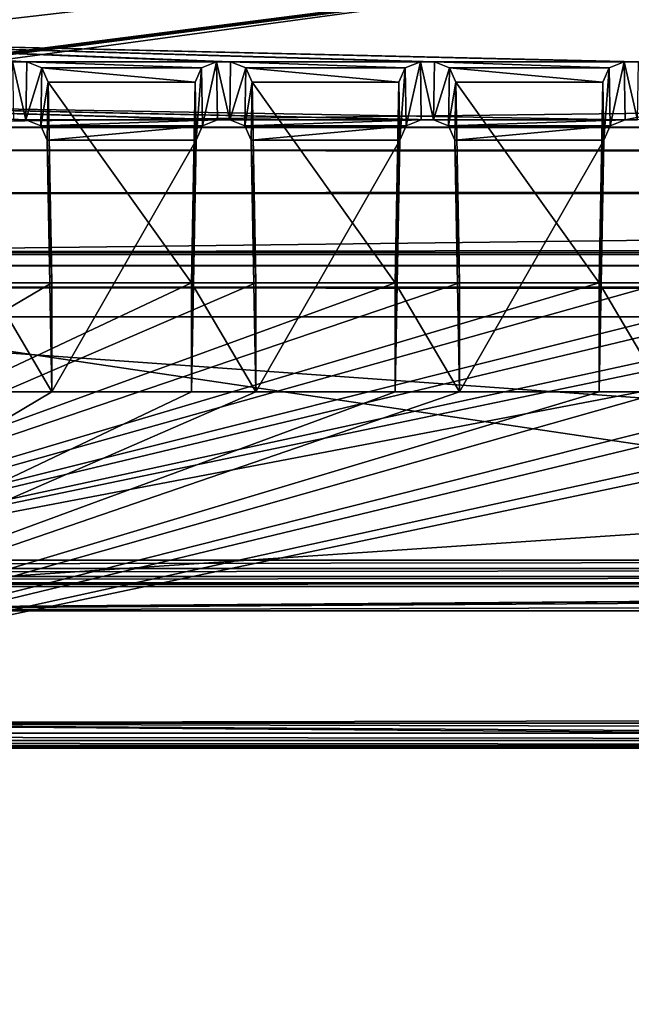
# Model space of a CAD drawing. Header units: metres. Extents: x -901 to 901, y -486 to 401.
# Tile 170 of 256: x 13 to 27, y -357 to -334. Entities that reach past the tile are written whole.
import ezdxf

# ---------------------------------------------------------------- set-up
doc = ezdxf.new("R2010")
doc.units = ezdxf.units.M

msp = doc.modelspace()

# ---------------------------------------------------------------- linework, layer by layer
at = {"layer": 'top0'}
for points in [[(0.734328, -336.912384, -33.767075), (666.453735, -328.820679, -84.915321), (0.734328, -328.82077, -84.914734)], [(0.734328, -336.912384, -33.767075), (699.821045, -336.912384, -33.767075), (666.453735, -328.820679, -84.915321)], [(665.669434, -331.601166, -86.573021), (0.734328, -339.873474, -34.248688), (0.734328, -331.784698, -85.378685)], [(665.669434, -331.601166, -86.573021), (699.821045, -339.873474, -34.248688), (0.734328, -339.873474, -34.248688)], [(699.821045, -336.912384, -33.767075), (0.734328, -336.912384, -33.767075), (699.821045, -337.267792, -32.492775)], [(0.734328, -336.912384, -33.767075), (0.734328, -337.447784, -32.089329), (699.821045, -337.267792, -32.492775)], [(699.821045, -337.267792, -32.492775), (0.734328, -337.447784, -32.089329), (699.821045, -337.89444, -31.327679)], [(0.734328, -337.447784, -32.089329), (0.734328, -338.448273, -30.640034), (699.821045, -337.89444, -31.327679)], [(699.821045, -337.89444, -31.327679), (0.734328, -338.448273, -30.640034), (699.821045, -338.761719, -30.328711)], [(0.734328, -338.448273, -30.640034), (0.734328, -339.827301, -29.544678), (699.821045, -338.761719, -30.328711)], [(699.821045, -338.761719, -30.328711), (0.734328, -339.827301, -29.544678), (699.821045, -339.827301, -29.544678)], [(0.734328, -339.827301, -29.544678), (0.734328, -389.60788, -0.803848), (699.821045, -339.827301, -29.544678)], [(0.734328, -389.60788, -0.803848), (700.734314, -389.60788, -0.803848), (699.821045, -339.827301, -29.544678)], [(0.734328, -340.140503, -33.411907), (699.821045, -339.873474, -34.248688), (699.821045, -340.363281, -33.032032)], [(0.734328, -340.140503, -33.411907), (0.734328, -339.873474, -34.248688), (699.821045, -339.873474, -34.248688)], [(0.734328, -340.639496, -32.689068), (0.734328, -340.140503, -33.411907), (699.821045, -340.363281, -33.032032)], [(0.734328, -340.639496, -32.689068), (699.821045, -340.363281, -33.032032), (699.821045, -341.327301, -32.142754)], [(0.734328, -341.327301, -32.142754), (0.734328, -340.639496, -32.689068), (699.821045, -341.327301, -32.142754)], [(700.734314, -391.111328, -3.399924), (0.734328, -341.327301, -32.142754), (699.821045, -341.327301, -32.142754)], [(700.734314, -391.111328, -3.399924), (0.734328, -391.111328, -3.399924), (0.734328, -341.327301, -32.142754)]]:
    msp.add_3dface(points, dxfattribs=at)
at = {"layer": 'top0123456'}
for points in [[(-75.652283, -325.767609, -94.271553), (3.500281, -334.839722, -96.768417), (74.882805, -325.767609, -94.271553)], [(3.500281, -334.839722, -96.768417), (3.741753, -334.839722, -96.768417), (74.882805, -325.767609, -94.271553)], [(74.882805, -325.767609, -94.271553), (3.741753, -334.839722, -96.768417), (3.983224, -334.839722, -96.768417)], [(3.983224, -334.839722, -96.768417), (27.272194, -335.384583, -96.918381), (74.882805, -325.767609, -94.271553)], [(74.90625, -327.17569, -84.722496), (-4.249574, -336.33374, -87.590385), (-75.675728, -327.17569, -84.722496)], [(-73.521225, -347.001709, -103.007545), (-73.882248, -327.106323, -97.531837), (73.11277, -327.106323, -97.531837)], [(72.751755, -347.001709, -103.007545), (-73.521225, -347.001709, -103.007545), (73.11277, -327.106323, -97.531837)], [(3.480099, -336.33374, -87.590385), (-4.249574, -336.33374, -87.590385), (74.90625, -327.17569, -84.722496)], [(3.721571, -336.33374, -87.590385), (3.480099, -336.33374, -87.590385), (74.90625, -327.17569, -84.722496)], [(74.90625, -327.17569, -84.722496), (3.963043, -336.33374, -87.590385), (3.721571, -336.33374, -87.590385)], [(26.964577, -336.741272, -87.718002), (3.963043, -336.33374, -87.590385), (74.90625, -327.17569, -84.722496)], [(27.249601, -336.741272, -87.718002), (26.964577, -336.741272, -87.718002), (74.90625, -327.17569, -84.722496)], [(73.137299, -329.321228, -82.511246), (-73.906776, -329.321228, -82.511246), (72.741257, -351.030212, -89.309532)], [(-73.906776, -329.321228, -82.511246), (-73.510727, -351.030212, -89.309532), (72.741257, -351.030212, -89.309532)], [(12.679685, -335.384583, -96.918381), (13.009893, -335.384583, -96.918381), (3.983224, -334.839722, -96.768417)], [(3.983224, -334.839722, -96.768417), (13.009893, -335.384583, -96.918381), (17.433784, -335.384583, -96.918381)], [(17.433784, -335.384583, -96.918381), (17.763992, -335.384583, -96.918381), (3.983224, -334.839722, -96.768417)], [(17.763992, -335.384583, -96.918381), (22.187885, -335.384583, -96.918381), (3.983224, -334.839722, -96.768417)], [(3.983224, -334.839722, -96.768417), (22.187885, -335.384583, -96.918381), (22.518093, -335.384583, -96.918381)], [(22.518093, -335.384583, -96.918381), (26.941984, -335.384583, -96.918381), (3.983224, -334.839722, -96.768417)], [(26.941984, -335.384583, -96.918381), (27.272194, -335.384583, -96.918381), (3.983224, -334.839722, -96.768417)], [(13.009893, -335.384583, -96.918381), (12.679685, -335.384583, -96.918381), (12.987301, -336.741272, -87.718002)], [(12.679685, -335.384583, -96.918381), (12.702276, -336.741272, -87.718002), (12.987301, -336.741272, -87.718002)], [(13.360422, -335.523895, -96.956726), (13.009893, -335.384583, -96.918381), (12.987301, -336.741272, -87.718002)], [(13.009893, -335.384583, -96.918381), (17.083256, -335.523895, -96.956726), (17.433784, -335.384583, -96.918381)], [(13.009893, -335.384583, -96.918381), (13.360422, -335.523895, -96.956726), (17.083256, -335.523895, -96.956726)], [(17.083256, -335.523895, -96.956726), (17.105835, -336.879822, -87.761391), (17.433784, -335.384583, -96.918381)], [(17.105835, -336.879822, -87.761391), (17.456377, -336.741272, -87.718002), (17.433784, -335.384583, -96.918381)], [(17.763992, -335.384583, -96.918381), (17.433784, -335.384583, -96.918381), (17.741402, -336.741272, -87.718002)], [(17.433784, -335.384583, -96.918381), (17.456377, -336.741272, -87.718002), (17.741402, -336.741272, -87.718002)], [(18.114521, -335.523895, -96.956726), (17.763992, -335.384583, -96.918381), (17.741402, -336.741272, -87.718002)], [(22.187885, -335.384583, -96.918381), (17.763992, -335.384583, -96.918381), (21.837357, -335.523895, -96.956726)], [(17.763992, -335.384583, -96.918381), (18.114521, -335.523895, -96.956726), (21.837357, -335.523895, -96.956726)], [(21.837357, -335.523895, -96.956726), (21.859936, -336.879822, -87.761391), (22.187885, -335.384583, -96.918381)], [(21.859936, -336.879822, -87.761391), (22.210476, -336.741272, -87.718002), (22.187885, -335.384583, -96.918381)], [(22.518093, -335.384583, -96.918381), (22.187885, -335.384583, -96.918381), (22.495501, -336.741272, -87.718002)], [(22.187885, -335.384583, -96.918381), (22.210476, -336.741272, -87.718002), (22.495501, -336.741272, -87.718002)], [(22.868622, -335.523895, -96.956726), (22.518093, -335.384583, -96.918381), (22.495501, -336.741272, -87.718002)], [(22.868622, -335.523895, -96.956726), (26.591455, -335.523895, -96.956726), (22.518093, -335.384583, -96.918381)], [(26.591455, -335.523895, -96.956726), (26.941984, -335.384583, -96.918381), (22.518093, -335.384583, -96.918381)], [(26.591455, -335.523895, -96.956726), (26.614035, -336.879822, -87.761391), (26.941984, -335.384583, -96.918381)], [(26.614035, -336.879822, -87.761391), (26.964577, -336.741272, -87.718002), (26.941984, -335.384583, -96.918381)], [(27.272194, -335.384583, -96.918381), (26.941984, -335.384583, -96.918381), (27.249601, -336.741272, -87.718002)], [(26.941984, -335.384583, -96.918381), (26.964577, -336.741272, -87.718002), (27.249601, -336.741272, -87.718002)], [(13.337842, -336.879822, -87.761391), (13.360422, -335.523895, -96.956726), (12.987301, -336.741272, -87.718002)], [(13.509967, -335.861908, -97.049751), (13.360422, -335.523895, -96.956726), (13.337842, -336.879822, -87.761391)], [(13.360422, -335.523895, -96.956726), (16.933712, -335.861908, -97.049751), (17.083256, -335.523895, -96.956726)], [(13.360422, -335.523895, -96.956726), (13.509967, -335.861908, -97.049751), (16.933712, -335.861908, -97.049751)], [(16.933712, -335.861908, -97.049751), (16.956261, -337.216003, -87.866669), (17.083256, -335.523895, -96.956726)], [(16.956261, -337.216003, -87.866669), (17.105835, -336.879822, -87.761391), (17.083256, -335.523895, -96.956726)], [(18.091942, -336.879822, -87.761391), (18.114521, -335.523895, -96.956726), (17.741402, -336.741272, -87.718002)], [(18.264067, -335.861908, -97.049751), (18.114521, -335.523895, -96.956726), (18.091942, -336.879822, -87.761391)], [(21.837357, -335.523895, -96.956726), (18.114521, -335.523895, -96.956726), (21.687811, -335.861908, -97.049751)], [(18.114521, -335.523895, -96.956726), (18.264067, -335.861908, -97.049751), (21.687811, -335.861908, -97.049751)], [(21.687811, -335.861908, -97.049751), (21.710361, -337.216003, -87.866669), (21.837357, -335.523895, -96.956726)], [(21.710361, -337.216003, -87.866669), (21.859936, -336.879822, -87.761391), (21.837357, -335.523895, -96.956726)], [(22.846043, -336.879822, -87.761391), (22.868622, -335.523895, -96.956726), (22.495501, -336.741272, -87.718002)], [(23.018166, -335.861908, -97.049751), (22.868622, -335.523895, -96.956726), (22.846043, -336.879822, -87.761391)], [(23.018166, -335.861908, -97.049751), (26.441912, -335.861908, -97.049751), (22.868622, -335.523895, -96.956726)], [(26.441912, -335.861908, -97.049751), (26.591455, -335.523895, -96.956726), (22.868622, -335.523895, -96.956726)], [(26.441912, -335.861908, -97.049751), (26.46446, -337.216003, -87.866669), (26.591455, -335.523895, -96.956726)], [(26.46446, -337.216003, -87.866669), (26.614035, -336.879822, -87.761391), (26.591455, -335.523895, -96.956726)], [(13.487417, -337.216003, -87.866669), (13.509967, -335.861908, -97.049751), (13.337842, -336.879822, -87.761391)], [(13.509967, -335.861908, -97.049751), (13.487417, -337.216003, -87.866669), (13.594637, -340.539459, -98.337128)], [(13.509967, -335.861908, -97.049751), (16.849041, -340.539459, -98.337128), (16.933712, -335.861908, -97.049751)], [(13.509967, -335.861908, -97.049751), (13.594637, -340.539459, -98.337128), (16.849041, -340.539459, -98.337128)], [(16.956261, -337.216003, -87.866669), (16.933712, -335.861908, -97.049751), (16.849041, -343.078796, -89.702637)], [(16.933712, -335.861908, -97.049751), (16.849041, -340.539459, -98.337128), (16.849041, -343.078796, -89.702637)], [(18.241518, -337.216003, -87.866669), (18.264067, -335.861908, -97.049751), (18.091942, -336.879822, -87.761391)], [(18.264067, -335.861908, -97.049751), (18.241518, -337.216003, -87.866669), (18.348736, -340.539459, -98.337128)], [(21.687811, -335.861908, -97.049751), (18.264067, -335.861908, -97.049751), (21.603142, -340.539459, -98.337128)], [(18.264067, -335.861908, -97.049751), (18.348736, -340.539459, -98.337128), (21.603142, -340.539459, -98.337128)], [(21.710361, -337.216003, -87.866669), (21.687811, -335.861908, -97.049751), (21.603142, -343.078796, -89.702637)], [(21.687811, -335.861908, -97.049751), (21.603142, -340.539459, -98.337128), (21.603142, -343.078796, -89.702637)], [(22.995617, -337.216003, -87.866669), (23.018166, -335.861908, -97.049751), (22.846043, -336.879822, -87.761391)], [(23.018166, -335.861908, -97.049751), (22.995617, -337.216003, -87.866669), (23.102837, -340.539459, -98.337128)], [(23.102837, -340.539459, -98.337128), (26.357241, -340.539459, -98.337128), (23.018166, -335.861908, -97.049751)], [(26.357241, -340.539459, -98.337128), (26.441912, -335.861908, -97.049751), (23.018166, -335.861908, -97.049751)], [(26.46446, -337.216003, -87.866669), (26.441912, -335.861908, -97.049751), (26.357241, -343.078796, -89.702637)], [(26.441912, -335.861908, -97.049751), (26.357241, -340.539459, -98.337128), (26.357241, -343.078796, -89.702637)], [(26.964577, -336.741272, -87.718002), (22.495501, -336.741272, -87.718002), (3.963043, -336.33374, -87.590385)], [(22.495501, -336.741272, -87.718002), (22.210476, -336.741272, -87.718002), (3.963043, -336.33374, -87.590385)], [(3.963043, -336.33374, -87.590385), (22.210476, -336.741272, -87.718002), (17.741402, -336.741272, -87.718002)], [(17.741402, -336.741272, -87.718002), (17.456377, -336.741272, -87.718002), (3.963043, -336.33374, -87.590385)], [(17.456377, -336.741272, -87.718002), (12.987301, -336.741272, -87.718002), (3.963043, -336.33374, -87.590385)], [(3.963043, -336.33374, -87.590385), (12.987301, -336.741272, -87.718002), (12.702276, -336.741272, -87.718002)], [(12.987301, -336.741272, -87.718002), (17.456377, -336.741272, -87.718002), (13.337842, -336.879822, -87.761391)], [(17.456377, -336.741272, -87.718002), (17.105835, -336.879822, -87.761391), (13.337842, -336.879822, -87.761391)], [(22.210476, -336.741272, -87.718002), (18.091942, -336.879822, -87.761391), (17.741402, -336.741272, -87.718002)], [(22.210476, -336.741272, -87.718002), (21.859936, -336.879822, -87.761391), (18.091942, -336.879822, -87.761391)], [(22.846043, -336.879822, -87.761391), (22.495501, -336.741272, -87.718002), (26.964577, -336.741272, -87.718002)], [(26.614035, -336.879822, -87.761391), (22.846043, -336.879822, -87.761391), (26.964577, -336.741272, -87.718002)], [(13.337842, -336.879822, -87.761391), (17.105835, -336.879822, -87.761391), (13.487417, -337.216003, -87.866669)], [(17.105835, -336.879822, -87.761391), (16.956261, -337.216003, -87.866669), (13.487417, -337.216003, -87.866669)], [(21.859936, -336.879822, -87.761391), (18.241518, -337.216003, -87.866669), (18.091942, -336.879822, -87.761391)], [(21.859936, -336.879822, -87.761391), (21.710361, -337.216003, -87.866669), (18.241518, -337.216003, -87.866669)], [(22.995617, -337.216003, -87.866669), (22.846043, -336.879822, -87.761391), (26.614035, -336.879822, -87.761391)], [(26.46446, -337.216003, -87.866669), (22.995617, -337.216003, -87.866669), (26.614035, -336.879822, -87.761391)], [(13.487417, -337.216003, -87.866669), (16.956261, -337.216003, -87.866669), (13.594637, -343.078796, -89.702637)], [(13.487417, -337.216003, -87.866669), (13.594637, -343.078796, -89.702637), (13.594637, -340.539459, -98.337128)], [(16.956261, -337.216003, -87.866669), (16.849041, -343.078796, -89.702637), (13.594637, -343.078796, -89.702637)], [(21.710361, -337.216003, -87.866669), (18.348736, -343.078796, -89.702637), (18.241518, -337.216003, -87.866669)], [(18.241518, -337.216003, -87.866669), (18.348736, -343.078796, -89.702637), (18.348736, -340.539459, -98.337128)], [(21.710361, -337.216003, -87.866669), (21.603142, -343.078796, -89.702637), (18.348736, -343.078796, -89.702637)], [(23.102837, -343.078796, -89.702637), (22.995617, -337.216003, -87.866669), (26.46446, -337.216003, -87.866669)], [(22.995617, -337.216003, -87.866669), (23.102837, -343.078796, -89.702637), (23.102837, -340.539459, -98.337128)], [(26.357241, -343.078796, -89.702637), (23.102837, -343.078796, -89.702637), (26.46446, -337.216003, -87.866669)], [(72.951332, -343.319763, -99.207802), (40.619541, -340.539459, -98.337128), (0.605772, -348.18335, -100.730858)], [(0.605772, -348.18335, -100.730858), (40.619541, -340.539459, -98.337128), (37.365135, -340.539459, -98.337128)], [(37.365135, -340.539459, -98.337128), (35.86544, -340.539459, -98.337128), (0.605772, -348.18335, -100.730858)], [(35.86544, -340.539459, -98.337128), (32.611038, -340.539459, -98.337128), (0.605772, -348.18335, -100.730858)], [(0.605772, -348.18335, -100.730858), (32.611038, -340.539459, -98.337128), (31.111341, -340.539459, -98.337128)], [(31.111341, -340.539459, -98.337128), (27.856937, -340.539459, -98.337128), (0.605772, -348.18335, -100.730858)], [(27.856937, -340.539459, -98.337128), (26.357241, -340.539459, -98.337128), (0.605772, -348.18335, -100.730858)], [(0.605772, -348.18335, -100.730858), (26.357241, -340.539459, -98.337128), (23.102837, -340.539459, -98.337128)], [(23.102837, -340.539459, -98.337128), (21.603142, -340.539459, -98.337128), (0.605772, -348.18335, -100.730858)], [(21.603142, -340.539459, -98.337128), (18.348736, -340.539459, -98.337128), (0.605772, -348.18335, -100.730858)], [(0.605772, -348.18335, -100.730858), (18.348736, -340.539459, -98.337128), (16.849041, -340.539459, -98.337128)], [(16.849041, -340.539459, -98.337128), (13.594637, -340.539459, -98.337128), (0.605772, -348.18335, -100.730858)], [(13.594637, -340.539459, -98.337128), (12.094941, -340.539459, -98.337128), (0.605772, -348.18335, -100.730858)], [(13.594637, -340.539459, -98.337128), (13.594637, -343.078796, -89.702637), (12.094941, -340.539459, -98.337128)], [(13.594637, -343.078796, -89.702637), (12.094941, -343.078796, -89.702637), (12.094941, -340.539459, -98.337128)], [(18.348736, -340.539459, -98.337128), (18.348736, -343.078796, -89.702637), (16.849041, -340.539459, -98.337128)], [(18.348736, -343.078796, -89.702637), (16.849041, -343.078796, -89.702637), (16.849041, -340.539459, -98.337128)], [(23.102837, -340.539459, -98.337128), (23.102837, -343.078796, -89.702637), (21.603142, -340.539459, -98.337128)], [(23.102837, -343.078796, -89.702637), (21.603142, -343.078796, -89.702637), (21.603142, -340.539459, -98.337128)], [(27.856937, -340.539459, -98.337128), (27.856937, -343.078796, -89.702637), (26.357241, -340.539459, -98.337128)], [(27.856937, -343.078796, -89.702637), (26.357241, -343.078796, -89.702637), (26.357241, -340.539459, -98.337128)], [(12.094941, -343.078796, -89.702637), (13.594637, -343.078796, -89.702637), (0.605772, -350.801575, -91.82814)], [(13.594637, -343.078796, -89.702637), (16.849041, -343.078796, -89.702637), (0.605772, -350.801575, -91.82814)], [(0.605772, -350.801575, -91.82814), (16.849041, -343.078796, -89.702637), (18.348736, -343.078796, -89.702637)], [(18.348736, -343.078796, -89.702637), (21.603142, -343.078796, -89.702637), (0.605772, -350.801575, -91.82814)], [(21.603142, -343.078796, -89.702637), (23.102837, -343.078796, -89.702637), (0.605772, -350.801575, -91.82814)], [(0.605772, -350.801575, -91.82814), (23.102837, -343.078796, -89.702637), (26.357241, -343.078796, -89.702637)], [(26.357241, -343.078796, -89.702637), (27.856937, -343.078796, -89.702637), (0.605772, -350.801575, -91.82814)], [(27.856937, -343.078796, -89.702637), (31.111341, -343.078796, -89.702637), (0.605772, -350.801575, -91.82814)], [(0.605772, -350.801575, -91.82814), (31.111341, -343.078796, -89.702637), (32.611038, -343.078796, -89.702637)], [(32.611038, -343.078796, -89.702637), (35.86544, -343.078796, -89.702637), (0.605772, -350.801575, -91.82814)], [(35.86544, -343.078796, -89.702637), (37.365135, -343.078796, -89.702637), (0.605772, -350.801575, -91.82814)], [(0.605772, -350.801575, -91.82814), (37.365135, -343.078796, -89.702637), (72.741539, -350.661682, -91.789635)], [(72.955193, -348.18335, -100.730858), (72.951332, -343.319763, -99.207802), (0.605772, -348.18335, -100.730858)], [(72.751755, -347.194153, -103.021889), (-73.521225, -347.194153, -103.021889), (72.751755, -347.001709, -103.007545)], [(-73.521225, -347.194153, -103.021889), (-73.521225, -347.001709, -103.007545), (72.751755, -347.001709, -103.007545)], [(72.751755, -347.377655, -102.962303), (-73.521225, -347.377655, -102.962303), (72.751755, -347.194153, -103.021889)], [(-73.521225, -347.377655, -102.962303), (-73.521225, -347.194153, -103.021889), (72.751755, -347.194153, -103.021889)], [(72.751755, -347.524963, -102.837669), (-73.521225, -347.524963, -102.837669), (72.751755, -347.377655, -102.962303)], [(-73.521225, -347.524963, -102.837669), (-73.521225, -347.377655, -102.962303), (72.751755, -347.377655, -102.962303)], [(72.751755, -347.614075, -102.666542), (-73.521225, -347.614075, -102.666542), (72.751755, -347.524963, -102.837669)], [(-73.521225, -347.614075, -102.666542), (-73.521225, -347.524963, -102.837669), (72.751755, -347.524963, -102.837669)], [(-1.375246, -348.18335, -100.730858), (-73.521225, -347.614075, -102.666542), (72.751755, -347.614075, -102.666542)], [(0.605772, -348.18335, -100.730858), (-1.375246, -348.18335, -100.730858), (72.751755, -347.614075, -102.666542)], [(72.751755, -347.614075, -102.666542), (74.387276, -347.700928, -102.371292), (0.605772, -348.18335, -100.730858)], [(74.387276, -347.700928, -102.371292), (75.93721, -347.987, -101.398575), (0.605772, -348.18335, -100.730858)], [(0.605772, -348.18335, -100.730858), (75.93721, -347.987, -101.398575), (72.955193, -348.18335, -100.730858)], [(72.741257, -351.360474, -89.927757), (-73.510727, -351.360474, -89.927757), (0.605772, -350.801575, -91.82814)], [(72.741539, -350.661682, -91.789635), (72.741539, -350.801575, -91.82814), (0.605772, -350.801575, -91.82814)], [(74.460617, -351.26413, -90.25531), (72.741257, -351.360474, -89.927757), (0.605772, -350.801575, -91.82814)], [(74.460617, -351.26413, -90.25531), (0.605772, -350.801575, -91.82814), (75.918907, -350.989777, -91.188232)], [(0.605772, -350.801575, -91.82814), (72.741539, -350.801575, -91.82814), (75.918907, -350.989777, -91.188232)], [(-73.510727, -351.199768, -89.401642), (72.741257, -351.199768, -89.401642), (-73.510727, -351.030212, -89.309532)], [(72.741257, -351.199768, -89.401642), (72.741257, -351.030212, -89.309532), (-73.510727, -351.030212, -89.309532)], [(-73.510727, -351.321808, -89.551086), (72.741257, -351.321808, -89.551086), (-73.510727, -351.199768, -89.401642)], [(72.741257, -351.321808, -89.551086), (72.741257, -351.199768, -89.401642), (-73.510727, -351.199768, -89.401642)], [(-73.510727, -351.378174, -89.735619), (72.741257, -351.378174, -89.735619), (-73.510727, -351.321808, -89.551086)], [(72.741257, -351.378174, -89.735619), (72.741257, -351.321808, -89.551086), (-73.510727, -351.321808, -89.551086)], [(-73.510727, -351.360474, -89.927757), (72.741257, -351.360474, -89.927757), (-73.510727, -351.378174, -89.735619)], [(72.741257, -351.360474, -89.927757), (72.741257, -351.378174, -89.735619), (-73.510727, -351.378174, -89.735619)]]:
    msp.add_3dface(points, dxfattribs=at)

doc.saveas('drawing.dxf')
